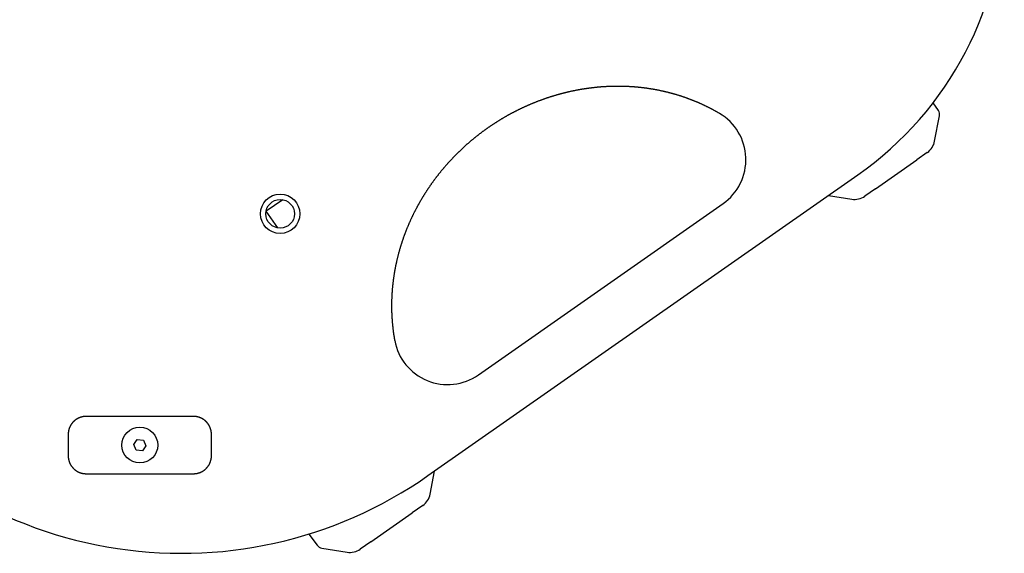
# Model space of a CAD drawing. Extents: x 637 to 3230, y 885 to 2745.
# Tile 37 of 151: x 1506 to 1781, y 2356 to 2505. Entities that reach past the tile are written whole.
import ezdxf

# ---------------------------------------------------------------- set-up
doc = ezdxf.new("R2010")
doc.units = 0
doc.layers.add('KF_GRAVIS_15_BOTTOM', color=7, linetype='CONTINUOUS')

# ---------------------------------------------------------------- blocks, each defined once
blk = doc.blocks.new('KF_GRAVIS_15_BOTTOM')
at = {"layer": 'KF_GRAVIS_15_BOTTOM'}
for p, q in [((200.59, -81.47), (199.14, -79.28)), ((199.55, -90), (200.89, -82.95)), ((197.5, -93.16), (194.56, -95.23)), ((183, -103.32), (194.56, -95.23)), ((58.05, -183.49), (178.06, -99.45)), ((183, -103.32), (180.05, -105.38)), ((17.48, -106.38), (12.84, -109.62)), ((169.9, -105.17), (176.38, -106.22)), ((16.09, -114.26), (12.84, -109.62)), ((72.12, -155.32), (140.45, -107.48)), ((-7.41, -166.94), (-37.41, -166.94)), ((-42.41, -171.94), (-42.41, -177.94)), ((-2.41, -177.94), (-2.41, -171.94)), ((-24.13, -174.75), (-23.11, -173.36)), ((-23.44, -176.34), (-24.13, -174.75)), ((-23.11, -173.36), (-21.39, -173.54)), ((-20.69, -175.13), (-21.71, -176.53)), ((-21.39, -173.54), (-20.69, -175.13)), ((-21.71, -176.53), (-23.44, -176.34)), ((-37.41, -182.94), (-7.41, -182.94)), ((58.65, -188.66), (59.88, -182.21)), ((56.61, -191.82), (53.66, -193.88)), ((42.11, -201.98), (53.66, -193.88)), ((24.79, -199.8), (27.11, -202.94)), ((42.11, -201.98), (39.16, -204.04)), ((28.4, -203.72), (35.49, -204.88))]:
    blk.add_line(p, q, dxfattribs=at)
for points in [[(139.45, -82.26, 0), (139.34, -82.2, 0), (139.23, -82.13, 0), (139.12, -82.07, 0), (139.01, -82.01, 0), (138.9, -81.94, 0), (138.79, -81.88, 0), (138.68, -81.82, 0), (138.57, -81.75, 0), (138.46, -81.69, 0), (138.34, -81.63, 0), (138.23, -81.57, 0), (138.12, -81.51, 0), (138.01, -81.44, 0), (137.9, -81.38, 0), (137.78, -81.32, 0), (137.67, -81.26, 0), (137.56, -81.2, 0), (137.45, -81.14, 0), (137.33, -81.08, 0), (137.22, -81.02, 0), (137.11, -80.96, 0), (136.99, -80.9, 0), (136.88, -80.85, 0), (136.76, -80.79, 0), (136.65, -80.73, 0), (136.54, -80.67, 0), (136.42, -80.61, 0), (136.31, -80.56, 0), (136.19, -80.5, 0), (136.08, -80.44, 0), (135.96, -80.39, 0), (135.85, -80.33, 0), (135.73, -80.27, 0), (135.62, -80.22, 0), (135.5, -80.16, 0), (135.39, -80.11, 0), (135.27, -80.05, 0), (135.15, -80, 0), (135.04, -79.94, 0), (134.92, -79.89, 0), (134.81, -79.83, 0), (134.69, -79.78, 0), (134.57, -79.73, 0), (134.46, -79.67, 0), (134.34, -79.62, 0), (134.22, -79.57, 0), (134.1, -79.52, 0), (133.99, -79.46, 0), (133.87, -79.41, 0), (133.75, -79.36, 0), (133.63, -79.31, 0), (133.51, -79.26, 0), (133.4, -79.21, 0), (133.28, -79.16, 0), (133.16, -79.11, 0), (133.04, -79.06, 0), (132.92, -79.01, 0), (132.8, -78.96, 0), (132.68, -78.91, 0), (132.56, -78.86, 0), (132.44, -78.81, 0), (132.33, -78.76, 0), (132.21, -78.71, 0), (132.09, -78.67, 0), (131.97, -78.62, 0), (131.85, -78.57, 0), (131.73, -78.53, 0), (131.61, -78.48, 0), (131.49, -78.43, 0), (131.37, -78.39, 0), (131.25, -78.34, 0), (131.12, -78.3, 0), (131, -78.25, 0), (130.88, -78.2, 0), (130.76, -78.16, 0), (130.64, -78.12, 0), (130.52, -78.07, 0), (130.4, -78.03, 0), (130.28, -77.98, 0), (130.16, -77.94, 0), (130.03, -77.9, 0), (129.91, -77.86, 0), (129.79, -77.81, 0), (129.67, -77.77, 0), (129.55, -77.73, 0), (129.43, -77.69, 0), (129.3, -77.65, 0), (129.18, -77.61, 0), (129.06, -77.56, 0), (128.94, -77.52, 0), (128.81, -77.48, 0), (128.69, -77.44, 0), (128.57, -77.4, 0), (128.44, -77.37, 0), (128.32, -77.33, 0), (128.2, -77.29, 0), (128.07, -77.25, 0), (127.95, -77.21, 0), (127.83, -77.17, 0), (127.7, -77.14, 0), (127.58, -77.1, 0), (127.46, -77.06, 0), (127.33, -77.03, 0), (127.21, -76.99, 0), (127.08, -76.95, 0), (126.96, -76.92, 0), (126.84, -76.88, 0), (126.71, -76.85, 0), (126.59, -76.81, 0), (126.46, -76.78, 0), (126.34, -76.74, 0), (126.22, -76.71, 0), (126.09, -76.67, 0), (125.97, -76.64, 0), (125.84, -76.61, 0), (125.72, -76.57, 0), (125.59, -76.54, 0), (125.47, -76.51, 0), (125.34, -76.48, 0), (125.22, -76.45, 0), (125.09, -76.41, 0), (124.97, -76.38, 0), (124.84, -76.35, 0), (124.72, -76.32, 0), (124.59, -76.29, 0), (124.46, -76.26, 0), (124.34, -76.23, 0), (124.21, -76.2, 0), (124.09, -76.17, 0), (123.96, -76.14, 0), (123.83, -76.12, 0), (123.71, -76.09, 0), (123.58, -76.06, 0), (123.46, -76.03, 0), (123.33, -76.01, 0), (123.21, -75.98, 0), (123.08, -75.95, 0), (122.95, -75.92, 0), (122.83, -75.9, 0), (122.7, -75.87, 0), (122.58, -75.85, 0), (122.45, -75.82, 0), (122.32, -75.8, 0), (122.2, -75.77, 0), (122.07, -75.75, 0), (121.94, -75.72, 0), (121.82, -75.7, 0), (121.69, -75.68, 0), (121.56, -75.65, 0), (121.44, -75.63, 0), (121.31, -75.61, 0), (121.18, -75.58, 0), (121.06, -75.56, 0), (120.93, -75.54, 0), (120.8, -75.52, 0), (120.68, -75.5, 0), (120.55, -75.48, 0), (120.42, -75.46, 0), (120.3, -75.44, 0), (120.17, -75.42, 0), (120.04, -75.4, 0), (119.91, -75.38, 0), (119.79, -75.36, 0), (119.66, -75.34, 0), (119.53, -75.32, 0), (119.41, -75.3, 0), (119.28, -75.28, 0), (119.15, -75.26, 0), (119.02, -75.25, 0), (118.9, -75.23, 0), (118.77, -75.21, 0), (118.64, -75.2, 0), (118.51, -75.18, 0), (118.39, -75.16, 0), (118.26, -75.15, 0), (118.13, -75.13, 0), (118, -75.12, 0), (117.87, -75.1, 0), (117.75, -75.09, 0), (117.62, -75.07, 0), (117.49, -75.06, 0), (117.36, -75.04, 0), (117.23, -75.03, 0), (117.1, -75.02, 0), (116.97, -75, 0), (116.85, -74.99, 0), (116.72, -74.98, 0), (116.59, -74.97, 0), (116.46, -74.95, 0), (116.33, -74.94, 0), (116.2, -74.93, 0), (116.07, -74.92, 0), (115.94, -74.91, 0), (115.82, -74.9, 0), (115.69, -74.89, 0), (115.56, -74.88, 0), (115.43, -74.87, 0), (115.3, -74.86, 0), (115.17, -74.85, 0), (115.04, -74.84, 0), (114.91, -74.83, 0), (114.78, -74.82, 0), (114.65, -74.82, 0), (114.53, -74.81, 0), (114.39, -74.8, 0), (114.27, -74.79, 0), (114.14, -74.79, 0), (114.01, -74.78, 0), (113.88, -74.77, 0), (113.75, -74.77, 0), (113.62, -74.76, 0), (113.49, -74.76, 0), (113.36, -74.75, 0), (113.23, -74.75, 0), (113.1, -74.74, 0), (112.97, -74.74, 0), (112.84, -74.73, 0), (112.71, -74.73, 0), (112.58, -74.73, 0), (112.45, -74.72, 0), (112.32, -74.72, 0), (112.19, -74.72, 0), (112.06, -74.71, 0), (111.93, -74.71, 0), (111.8, -74.71, 0), (111.67, -74.71, 0), (111.54, -74.71, 0), (111.41, -74.71, 0), (111.28, -74.71, 0), (111.15, -74.71, 0), (111.02, -74.71, 0), (110.89, -74.71, 0), (110.76, -74.71, 0), (110.63, -74.71, 0), (110.5, -74.71, 0), (110.37, -74.71, 0), (110.24, -74.71, 0), (110.11, -74.71, 0), (109.98, -74.72, 0), (109.85, -74.72, 0), (109.72, -74.72, 0), (109.59, -74.72, 0), (109.46, -74.73, 0), (109.33, -74.73, 0), (109.2, -74.73, 0), (109.07, -74.74, 0), (108.94, -74.74, 0), (108.81, -74.75, 0), (108.68, -74.75, 0), (108.55, -74.76, 0), (108.42, -74.76, 0), (108.29, -74.77, 0), (108.16, -74.78, 0), (108.03, -74.78, 0), (107.9, -74.79, 0), (107.77, -74.8, 0), (107.64, -74.8, 0), (107.51, -74.81, 0), (107.38, -74.82, 0), (107.25, -74.83, 0), (107.12, -74.84, 0), (106.99, -74.84, 0), (106.86, -74.85, 0), (106.73, -74.86, 0), (106.6, -74.87, 0), (106.47, -74.88, 0), (106.34, -74.89, 0), (106.21, -74.9, 0), (106.08, -74.91, 0), (105.95, -74.92, 0), (105.82, -74.94, 0), (105.69, -74.95, 0), (105.56, -74.96, 0), (105.43, -74.97, 0), (105.3, -74.98, 0), (105.17, -75, 0), (105.04, -75.01, 0), (104.91, -75.02, 0), (104.78, -75.03, 0), (104.65, -75.05, 0), (104.52, -75.06, 0), (104.39, -75.08, 0), (104.26, -75.09, 0), (104.13, -75.11, 0), (104, -75.12, 0), (103.87, -75.14, 0), (103.74, -75.15, 0), (103.61, -75.17, 0), (103.48, -75.18, 0), (103.36, -75.2, 0), (103.23, -75.22, 0), (103.1, -75.23, 0), (102.97, -75.25, 0), (102.84, -75.27, 0), (102.71, -75.29, 0), (102.58, -75.3, 0), (102.45, -75.32, 0), (102.32, -75.34, 0), (102.19, -75.36, 0), (102.07, -75.38, 0), (101.94, -75.4, 0), (101.81, -75.42, 0), (101.68, -75.44, 0), (101.55, -75.46, 0), (101.42, -75.48, 0), (101.29, -75.5, 0), (101.17, -75.52, 0), (101.04, -75.54, 0), (100.91, -75.56, 0), (100.78, -75.58, 0), (100.65, -75.61, 0), (100.52, -75.63, 0), (100.4, -75.65, 0), (100.27, -75.67, 0), (100.14, -75.7, 0), (100.01, -75.72, 0), (99.88, -75.74, 0), (99.76, -75.77, 0), (99.63, -75.79, 0), (99.5, -75.82, 0), (99.37, -75.84, 0), (99.25, -75.86, 0), (99.12, -75.89, 0), (98.99, -75.92, 0), (98.86, -75.94, 0), (98.74, -75.97, 0), (98.61, -75.99, 0), (98.48, -76.02, 0), (98.36, -76.05, 0), (98.23, -76.07, 0), (98.1, -76.1, 0), (97.98, -76.13, 0), (97.85, -76.16, 0), (97.72, -76.18, 0), (97.6, -76.21, 0), (97.47, -76.24, 0), (97.34, -76.27, 0), (97.22, -76.3, 0), (97.09, -76.33, 0), (96.96, -76.36, 0), (96.84, -76.39, 0), (96.71, -76.42, 0), (96.59, -76.45, 0), (96.46, -76.48, 0), (96.33, -76.51, 0), (96.21, -76.54, 0), (96.08, -76.57, 0), (95.96, -76.6, 0), (95.83, -76.64, 0), (95.7, -76.67, 0), (95.58, -76.7, 0), (95.45, -76.73, 0), (95.33, -76.77, 0), (95.2, -76.8, 0), (95.07, -76.83, 0), (94.95, -76.87, 0), (94.82, -76.9, 0), (94.7, -76.94, 0), (94.57, -76.97, 0), (94.45, -77.01, 0), (94.32, -77.04, 0), (94.2, -77.08, 0), (94.07, -77.11, 0), (93.95, -77.15, 0), (93.82, -77.18, 0), (93.7, -77.22, 0), (93.57, -77.26, 0), (93.45, -77.29, 0), (93.32, -77.33, 0), (93.2, -77.37, 0), (93.07, -77.41, 0), (92.95, -77.45, 0), (92.82, -77.48, 0), (92.7, -77.52, 0), (92.57, -77.56, 0), (92.45, -77.6, 0), (92.32, -77.64, 0), (92.2, -77.68, 0), (92.07, -77.72, 0), (91.95, -77.76, 0), (91.83, -77.8, 0), (91.7, -77.84, 0), (91.58, -77.88, 0), (91.45, -77.92, 0), (91.33, -77.96, 0), (91.21, -78.01, 0), (91.08, -78.05, 0), (90.96, -78.09, 0), (90.84, -78.13, 0), (90.71, -78.17, 0), (90.59, -78.22, 0), (90.46, -78.26, 0), (90.34, -78.3, 0), (90.22, -78.35, 0), (90.09, -78.39, 0), (89.97, -78.44, 0), (89.85, -78.48, 0), (89.73, -78.53, 0), (89.6, -78.57, 0), (89.48, -78.62, 0), (89.36, -78.66, 0), (89.23, -78.71, 0), (89.11, -78.75, 0), (88.99, -78.8, 0), (88.87, -78.85, 0), (88.74, -78.89, 0), (88.62, -78.94, 0), (88.5, -78.99, 0), (88.38, -79.04, 0), (88.26, -79.08, 0), (88.13, -79.13, 0), (88.01, -79.18, 0), (87.89, -79.23, 0), (87.77, -79.28, 0), (87.65, -79.33, 0), (87.53, -79.38, 0), (87.41, -79.42, 0), (87.28, -79.47, 0), (87.16, -79.52, 0), (87.04, -79.58, 0), (86.92, -79.63, 0), (86.8, -79.68, 0), (86.68, -79.73, 0), (86.56, -79.78, 0), (86.44, -79.83, 0), (86.32, -79.88, 0), (86.2, -79.93, 0), (86.08, -79.99, 0), (85.96, -80.04, 0), (85.84, -80.09, 0), (85.72, -80.14, 0), (85.6, -80.2, 0), (85.48, -80.25, 0), (85.36, -80.31, 0), (85.24, -80.36, 0), (85.12, -80.41, 0), (85, -80.47, 0), (84.88, -80.52, 0), (84.76, -80.58, 0), (84.64, -80.63, 0), (84.52, -80.69, 0), (84.4, -80.74, 0), (84.29, -80.8, 0), (84.17, -80.86, 0), (84.05, -80.91, 0), (83.93, -80.97, 0), (83.81, -81.03, 0), (83.69, -81.08, 0), (83.58, -81.14, 0), (83.46, -81.2, 0), (83.34, -81.26, 0), (83.22, -81.31, 0), (83.11, -81.37, 0), (82.99, -81.43, 0), (82.87, -81.49, 0), (82.75, -81.55, 0), (82.64, -81.61, 0), (82.52, -81.67, 0), (82.4, -81.73, 0), (82.29, -81.79, 0), (82.17, -81.85, 0), (82.05, -81.91, 0), (81.94, -81.97, 0), (81.82, -82.03, 0), (81.71, -82.09, 0), (81.59, -82.15, 0), (81.47, -82.21, 0), (81.36, -82.27, 0), (81.24, -82.34, 0), (81.13, -82.4, 0), (81.01, -82.46, 0), (80.9, -82.52, 0), (80.78, -82.59, 0), (80.67, -82.65, 0), (80.55, -82.71, 0), (80.44, -82.78, 0), (80.33, -82.84, 0), (80.21, -82.9, 0), (80.1, -82.97, 0), (79.98, -83.03, 0), (79.87, -83.1, 0), (79.76, -83.16, 0), (79.64, -83.23, 0), (79.53, -83.29, 0), (79.42, -83.36, 0), (79.3, -83.42, 0), (79.19, -83.49, 0), (79.08, -83.56, 0), (78.96, -83.62, 0), (78.85, -83.69, 0), (78.74, -83.76, 0), (78.63, -83.82, 0), (78.52, -83.89, 0), (78.4, -83.96, 0), (78.29, -84.03, 0), (78.18, -84.09, 0), (78.07, -84.16, 0), (77.96, -84.23, 0), (77.85, -84.3, 0), (77.73, -84.37, 0), (77.62, -84.44, 0), (77.51, -84.51, 0), (77.4, -84.58, 0), (77.29, -84.65, 0), (77.18, -84.72, 0), (77.07, -84.79, 0), (76.96, -84.86, 0), (76.85, -84.93, 0), (76.74, -85, 0), (76.63, -85.07, 0), (76.52, -85.14, 0), (76.41, -85.21, 0), (76.31, -85.28, 0), (76.2, -85.35, 0), (76.09, -85.43, 0), (75.98, -85.5, 0), (75.87, -85.57, 0), (75.76, -85.64, 0), (75.65, -85.72, 0), (75.55, -85.79, 0), (75.44, -85.86, 0), (75.33, -85.94, 0), (75.22, -86.01, 0), (75.12, -86.08, 0), (75.01, -86.16, 0), (74.9, -86.23, 0), (74.8, -86.31, 0), (74.69, -86.38, 0), (74.58, -86.46, 0), (74.48, -86.53, 0), (74.37, -86.61, 0), (74.26, -86.68, 0), (74.16, -86.76, 0), (74.05, -86.83, 0), (73.95, -86.91, 0), (73.84, -86.99, 0), (73.74, -87.06, 0), (73.63, -87.14, 0), (73.53, -87.22, 0), (73.42, -87.29, 0), (73.32, -87.37, 0), (73.21, -87.45, 0), (73.11, -87.53, 0), (73, -87.61, 0), (72.9, -87.68, 0), (72.79, -87.76, 0), (72.69, -87.84, 0), (72.59, -87.92, 0), (72.48, -88, 0), (72.38, -88.08, 0), (72.28, -88.16, 0), (72.17, -88.24, 0), (72.07, -88.32, 0), (71.97, -88.4, 0), (71.86, -88.48, 0), (71.76, -88.56, 0), (71.66, -88.64, 0), (71.56, -88.72, 0), (71.45, -88.8, 0), (71.35, -88.89, 0), (71.25, -88.97, 0), (71.15, -89.05, 0), (71.05, -89.13, 0), (70.94, -89.22, 0), (70.84, -89.3, 0), (70.74, -89.38, 0), (70.64, -89.46, 0), (70.54, -89.55, 0), (70.44, -89.63, 0), (70.34, -89.72, 0), (70.24, -89.8, 0), (70.14, -89.88, 0), (70.04, -89.97, 0), (69.94, -90.05, 0), (69.84, -90.14, 0), (69.74, -90.22, 0), (69.64, -90.31, 0), (69.54, -90.39, 0), (69.44, -90.48, 0), (69.34, -90.56, 0), (69.24, -90.65, 0), (69.14, -90.74, 0), (69.04, -90.82, 0), (68.95, -90.91, 0), (68.85, -91, 0), (68.75, -91.08, 0), (68.65, -91.17, 0), (68.55, -91.26, 0), (68.46, -91.35, 0), (68.36, -91.43, 0), (68.26, -91.52, 0), (68.17, -91.61, 0), (68.07, -91.7, 0), (67.97, -91.79, 0), (67.88, -91.88, 0), (67.78, -91.97, 0), (67.68, -92.06, 0), (67.59, -92.15, 0), (67.49, -92.23, 0), (67.4, -92.32, 0), (67.3, -92.41, 0), (67.21, -92.51, 0), (67.11, -92.6, 0), (67.02, -92.69, 0), (66.92, -92.78, 0), (66.83, -92.87, 0), (66.73, -92.96, 0), (66.64, -93.05, 0), (66.54, -93.14, 0), (66.45, -93.23, 0), (66.36, -93.33, 0), (66.26, -93.42, 0), (66.17, -93.51, 0), (66.08, -93.6, 0), (65.98, -93.7, 0), (65.89, -93.79, 0), (65.8, -93.88, 0), (65.71, -93.98, 0), (65.62, -94.07, 0), (65.52, -94.16, 0), (65.43, -94.26, 0), (65.34, -94.35, 0), (65.25, -94.44, 0), (65.16, -94.54, 0), (65.07, -94.63, 0), (64.98, -94.73, 0), (64.89, -94.82, 0), (64.8, -94.92, 0), (64.71, -95.01, 0), (64.62, -95.11, 0), (64.53, -95.21, 0), (64.44, -95.3, 0), (64.35, -95.4, 0), (64.26, -95.49, 0), (64.17, -95.59, 0), (64.08, -95.69, 0), (63.99, -95.78, 0), (63.9, -95.88, 0), (63.82, -95.98, 0), (63.73, -96.07, 0), (63.64, -96.17, 0), (63.55, -96.27, 0), (63.47, -96.37, 0), (63.38, -96.47, 0), (63.29, -96.56, 0), (63.2, -96.66, 0), (63.12, -96.76, 0), (63.03, -96.86, 0), (62.95, -96.96, 0), (62.86, -97.06, 0), (62.77, -97.16, 0), (62.69, -97.26, 0), (62.6, -97.36, 0), (62.52, -97.45, 0), (62.43, -97.55, 0), (62.35, -97.65, 0), (62.26, -97.75, 0), (62.18, -97.85, 0), (62.1, -97.96, 0), (62.01, -98.06, 0), (61.93, -98.16, 0), (61.85, -98.26, 0), (61.76, -98.36, 0), (61.68, -98.46, 0), (61.6, -98.56, 0), (61.52, -98.66, 0), (61.43, -98.76, 0), (61.35, -98.87, 0), (61.27, -98.97, 0), (61.19, -99.07, 0), (61.11, -99.17, 0), (61.02, -99.28, 0), (60.94, -99.38, 0), (60.86, -99.48, 0), (60.78, -99.58, 0), (60.7, -99.69, 0), (60.62, -99.79, 0), (60.54, -99.89, 0), (60.46, -100, 0), (60.38, -100.1, 0), (60.3, -100.2, 0), (60.23, -100.31, 0), (60.15, -100.41, 0), (60.07, -100.52, 0), (59.99, -100.62, 0), (59.91, -100.73, 0), (59.83, -100.83, 0), (59.76, -100.94, 0), (59.68, -101.04, 0), (59.6, -101.14, 0), (59.53, -101.25, 0), (59.45, -101.36, 0), (59.37, -101.46, 0), (59.3, -101.57, 0), (59.22, -101.67, 0), (59.14, -101.78, 0), (59.07, -101.89, 0), (58.99, -101.99, 0), (58.92, -102.1, 0), (58.84, -102.2, 0), (58.77, -102.31, 0), (58.7, -102.42, 0), (58.62, -102.52, 0), (58.55, -102.63, 0), (58.47, -102.74, 0), (58.4, -102.84, 0), (58.33, -102.95, 0), (58.25, -103.06, 0), (58.18, -103.17, 0), (58.11, -103.28, 0), (58.04, -103.38, 0), (57.96, -103.49, 0), (57.89, -103.6, 0), (57.82, -103.71, 0), (57.75, -103.82, 0), (57.68, -103.92, 0), (57.61, -104.03, 0), (57.54, -104.14, 0), (57.47, -104.25, 0), (57.4, -104.36, 0), (57.33, -104.47, 0), (57.26, -104.58, 0), (57.19, -104.69, 0), (57.12, -104.8, 0), (57.05, -104.91, 0), (56.98, -105.02, 0), (56.91, -105.13, 0), (56.84, -105.24, 0), (56.78, -105.35, 0), (56.71, -105.46, 0), (56.64, -105.57, 0), (56.57, -105.68, 0), (56.51, -105.79, 0), (56.44, -105.9, 0), (56.37, -106.02, 0), (56.31, -106.13, 0), (56.24, -106.24, 0), (56.17, -106.35, 0), (56.11, -106.46, 0), (56.04, -106.57, 0), (55.98, -106.69, 0), (55.91, -106.8, 0), (55.85, -106.91, 0), (55.78, -107.02, 0), (55.72, -107.14, 0), (55.65, -107.25, 0), (55.59, -107.36, 0), (55.52, -107.48, 0), (55.46, -107.59, 0), (55.4, -107.7, 0), (55.33, -107.82, 0), (55.27, -107.93, 0), (55.21, -108.05, 0), (55.15, -108.16, 0), (55.08, -108.27, 0), (55.02, -108.39, 0), (54.96, -108.5, 0), (54.9, -108.62, 0), (54.84, -108.73, 0), (54.78, -108.85, 0), (54.72, -108.96, 0), (54.66, -109.08, 0), (54.6, -109.19, 0), (54.54, -109.31, 0), (54.48, -109.42, 0), (54.42, -109.54, 0), (54.36, -109.66, 0), (54.3, -109.77, 0), (54.24, -109.89, 0), (54.18, -110, 0), (54.12, -110.12, 0), (54.06, -110.24, 0), (54.01, -110.36, 0), (53.95, -110.47, 0), (53.89, -110.59, 0), (53.83, -110.7, 0), (53.78, -110.82, 0), (53.72, -110.94, 0), (53.66, -111.06, 0), (53.61, -111.17, 0), (53.55, -111.29, 0), (53.5, -111.41, 0), (53.44, -111.53, 0), (53.39, -111.65, 0), (53.33, -111.77, 0), (53.28, -111.88, 0), (53.22, -112, 0), (53.17, -112.12, 0), (53.11, -112.24, 0), (53.06, -112.36, 0), (53.01, -112.48, 0), (52.95, -112.59, 0), (52.9, -112.71, 0), (52.85, -112.83, 0), (52.8, -112.95, 0), (52.74, -113.07, 0), (52.69, -113.19, 0), (52.64, -113.31, 0), (52.59, -113.43, 0), (52.54, -113.55, 0), (52.49, -113.67, 0), (52.44, -113.79, 0), (52.39, -113.91, 0), (52.34, -114.03, 0), (52.29, -114.15, 0), (52.24, -114.27, 0), (52.19, -114.39, 0), (52.14, -114.51, 0), (52.09, -114.63, 0), (52.04, -114.75, 0), (51.99, -114.88, 0), (51.95, -115, 0), (51.9, -115.12, 0), (51.85, -115.24, 0), (51.8, -115.36, 0), (51.76, -115.48, 0), (51.71, -115.6, 0), (51.66, -115.72, 0), (51.62, -115.85, 0), (51.57, -115.97, 0), (51.53, -116.09, 0), (51.48, -116.21, 0), (51.44, -116.33, 0), (51.39, -116.45, 0), (51.35, -116.58, 0), (51.3, -116.7, 0), (51.26, -116.82, 0), (51.22, -116.94, 0), (51.17, -117.07, 0), (51.13, -117.19, 0), (51.09, -117.31, 0), (51.05, -117.44, 0), (51, -117.56, 0), (50.96, -117.68, 0), (50.92, -117.8, 0), (50.88, -117.93, 0), (50.84, -118.05, 0), (50.8, -118.17, 0), (50.76, -118.3, 0), (50.72, -118.42, 0), (50.68, -118.54, 0), (50.64, -118.67, 0), (50.6, -118.79, 0), (50.56, -118.91, 0), (50.52, -119.04, 0), (50.48, -119.16, 0), (50.44, -119.28, 0), (50.4, -119.41, 0), (50.37, -119.53, 0), (50.33, -119.66, 0), (50.29, -119.78, 0), (50.25, -119.9, 0), (50.22, -120.03, 0), (50.18, -120.15, 0), (50.14, -120.28, 0), (50.11, -120.4, 0), (50.07, -120.53, 0), (50.04, -120.65, 0), (50, -120.78, 0), (49.97, -120.9, 0), (49.93, -121.02, 0), (49.9, -121.15, 0), (49.87, -121.27, 0), (49.83, -121.4, 0), (49.8, -121.52, 0), (49.77, -121.65, 0), (49.73, -121.77, 0), (49.7, -121.9, 0), (49.67, -122.02, 0), (49.64, -122.15, 0), (49.6, -122.27, 0), (49.57, -122.4, 0), (49.54, -122.52, 0), (49.51, -122.65, 0), (49.48, -122.77, 0), (49.45, -122.9, 0), (49.42, -123.02, 0), (49.39, -123.15, 0), (49.36, -123.28, 0), (49.33, -123.4, 0), (49.3, -123.53, 0), (49.28, -123.65, 0), (49.25, -123.78, 0), (49.22, -123.9, 0), (49.19, -124.03, 0), (49.16, -124.15, 0), (49.14, -124.28, 0), (49.11, -124.41, 0), (49.08, -124.53, 0), (49.06, -124.66, 0), (49.03, -124.78, 0), (49.01, -124.91, 0), (48.98, -125.03, 0), (48.96, -125.16, 0), (48.93, -125.29, 0), (48.91, -125.41, 0), (48.88, -125.54, 0), (48.86, -125.67, 0), (48.83, -125.79, 0), (48.81, -125.92, 0), (48.79, -126.05, 0), (48.77, -126.17, 0), (48.74, -126.3, 0), (48.72, -126.43, 0), (48.7, -126.55, 0), (48.68, -126.68, 0), (48.66, -126.81, 0), (48.63, -126.94, 0), (48.61, -127.06, 0), (48.59, -127.19, 0), (48.57, -127.32, 0), (48.55, -127.44, 0), (48.53, -127.57, 0), (48.51, -127.7, 0), (48.49, -127.83, 0), (48.48, -127.95, 0), (48.46, -128.08, 0), (48.44, -128.21, 0), (48.42, -128.34, 0), (48.4, -128.47, 0), (48.39, -128.59, 0), (48.37, -128.72, 0), (48.35, -128.85, 0), (48.33, -128.98, 0), (48.32, -129.1, 0), (48.3, -129.23, 0), (48.29, -129.36, 0), (48.27, -129.49, 0), (48.26, -129.62, 0), (48.24, -129.75, 0), (48.23, -129.87, 0), (48.21, -130, 0), (48.2, -130.13, 0), (48.19, -130.26, 0), (48.17, -130.39, 0), (48.16, -130.52, 0), (48.15, -130.65, 0), (48.13, -130.77, 0), (48.12, -130.9, 0), (48.11, -131.03, 0), (48.1, -131.16, 0), (48.09, -131.29, 0), (48.08, -131.42, 0), (48.07, -131.55, 0), (48.06, -131.67, 0), (48.05, -131.8, 0), (48.04, -131.93, 0), (48.03, -132.06, 0), (48.02, -132.19, 0), (48.01, -132.32, 0), (48, -132.45, 0), (47.99, -132.58, 0), (47.98, -132.71, 0), (47.98, -132.83, 0), (47.97, -132.96, 0), (47.96, -133.09, 0), (47.96, -133.22, 0), (47.95, -133.35, 0), (47.94, -133.48, 0), (47.94, -133.61, 0), (47.93, -133.74, 0), (47.93, -133.87, 0), (47.92, -134, 0), (47.92, -134.12, 0), (47.91, -134.25, 0), (47.91, -134.38, 0), (47.9, -134.51, 0), (47.9, -134.64, 0), (47.9, -134.77, 0), (47.9, -134.9, 0), (47.89, -135.03, 0), (47.89, -135.16, 0), (47.89, -135.29, 0), (47.89, -135.42, 0), (47.89, -135.54, 0), (47.88, -135.67, 0), (47.88, -135.8, 0), (47.88, -135.93, 0), (47.88, -136.06, 0), (47.88, -136.19, 0), (47.88, -136.32, 0), (47.89, -136.45, 0), (47.89, -136.58, 0), (47.89, -136.71, 0), (47.89, -136.84, 0), (47.89, -136.96, 0), (47.89, -137.09, 0), (47.9, -137.22, 0), (47.9, -137.35, 0), (47.9, -137.48, 0), (47.91, -137.61, 0), (47.91, -137.74, 0), (47.91, -137.87, 0), (47.92, -138, 0), (47.92, -138.12, 0), (47.93, -138.25, 0), (47.93, -138.38, 0), (47.94, -138.51, 0), (47.95, -138.64, 0), (47.95, -138.77, 0), (47.96, -138.9, 0), (47.97, -139.02, 0), (47.97, -139.15, 0), (47.98, -139.28, 0), (47.99, -139.41, 0), (48, -139.54, 0), (48.01, -139.67, 0), (48.01, -139.79, 0), (48.02, -139.92, 0), (48.03, -140.05, 0), (48.04, -140.18, 0), (48.05, -140.31, 0), (48.06, -140.44, 0), (48.07, -140.56, 0), (48.08, -140.69, 0), (48.1, -140.82, 0), (48.11, -140.95, 0), (48.12, -141.07, 0), (48.13, -141.2, 0), (48.14, -141.33, 0), (48.16, -141.46, 0), (48.17, -141.59, 0), (48.18, -141.71, 0), (48.2, -141.84, 0), (48.21, -141.97, 0), (48.22, -142.09, 0), (48.24, -142.22, 0), (48.25, -142.35, 0), (48.27, -142.48, 0), (48.28, -142.6, 0), (48.3, -142.73, 0), (48.32, -142.86, 0), (48.33, -142.99, 0), (48.35, -143.11, 0), (48.37, -143.24, 0), (48.38, -143.37, 0), (48.4, -143.49, 0), (48.42, -143.62, 0), (48.44, -143.75, 0), (48.46, -143.87, 0), (48.47, -144, 0), (48.49, -144.12, 0), (48.51, -144.25, 0), (48.53, -144.38, 0), (48.55, -144.5, 0), (48.57, -144.63, 0), (48.59, -144.75, 0), (48.61, -144.88, 0), (48.64, -145.01, 0), (48.66, -145.13, 0), (48.68, -145.26, 0), (48.7, -145.38, 0), (48.72, -145.51, 0), (48.75, -145.63, 0), (48.77, -145.76, 0)], [(-37.41, -166.94, 0), (-37.48, -166.94, 0), (-37.54, -166.94, 0), (-37.6, -166.94, 0), (-37.66, -166.95, 0), (-37.72, -166.95, 0), (-37.78, -166.96, 0), (-37.84, -166.96, 0), (-37.9, -166.97, 0), (-37.97, -166.97, 0), (-38.03, -166.98, 0), (-38.09, -166.99, 0), (-38.15, -167, 0), (-38.21, -167, 0), (-38.27, -167.01, 0), (-38.33, -167.03, 0), (-38.39, -167.04, 0), (-38.45, -167.05, 0), (-38.51, -167.06, 0), (-38.57, -167.08, 0), (-38.63, -167.09, 0), (-38.69, -167.11, 0), (-38.75, -167.12, 0), (-38.81, -167.14, 0), (-38.87, -167.16, 0), (-38.92, -167.18, 0), (-38.98, -167.19, 0), (-39.04, -167.21, 0), (-39.1, -167.23, 0), (-39.16, -167.25, 0), (-39.21, -167.28, 0), (-39.27, -167.3, 0), (-39.33, -167.32, 0), (-39.38, -167.35, 0), (-39.44, -167.37, 0), (-39.5, -167.4, 0), (-39.55, -167.42, 0), (-39.61, -167.45, 0), (-39.66, -167.47, 0), (-39.72, -167.5, 0), (-39.77, -167.53, 0), (-39.82, -167.56, 0), (-39.88, -167.59, 0), (-39.93, -167.62, 0), (-39.98, -167.65, 0), (-40.04, -167.68, 0), (-40.09, -167.72, 0), (-40.14, -167.75, 0), (-40.19, -167.78, 0), (-40.24, -167.82, 0), (-40.29, -167.85, 0), (-40.34, -167.89, 0), (-40.39, -167.93, 0), (-40.44, -167.96, 0), (-40.49, -168, 0), (-40.54, -168.04, 0), (-40.59, -168.08, 0), (-40.63, -168.12, 0), (-40.68, -168.16, 0), (-40.73, -168.19, 0), (-40.77, -168.24, 0), (-40.82, -168.28, 0), (-40.86, -168.32, 0), (-40.91, -168.36, 0), (-40.95, -168.41, 0), (-40.99, -168.45, 0), (-41.03, -168.49, 0), (-41.08, -168.54, 0), (-41.12, -168.58, 0), (-41.16, -168.63, 0), (-41.2, -168.68, 0), (-41.24, -168.72, 0), (-41.28, -168.77, 0), (-41.32, -168.82, 0), (-41.35, -168.87, 0), (-41.39, -168.91, 0), (-41.43, -168.96, 0), (-41.47, -169.01, 0), (-41.5, -169.06, 0), (-41.54, -169.11, 0), (-41.57, -169.16, 0), (-41.6, -169.21, 0), (-41.64, -169.27, 0), (-41.67, -169.32, 0), (-41.7, -169.37, 0), (-41.73, -169.42, 0), (-41.76, -169.48, 0), (-41.79, -169.53, 0), (-41.82, -169.58, 0), (-41.85, -169.64, 0), (-41.88, -169.69, 0), (-41.91, -169.75, 0), (-41.93, -169.8, 0), (-41.96, -169.86, 0), (-41.98, -169.91, 0), (-42.01, -169.97, 0), (-42.03, -170.03, 0), (-42.06, -170.08, 0), (-42.08, -170.14, 0), (-42.1, -170.2, 0), (-42.12, -170.26, 0), (-42.14, -170.31, 0), (-42.16, -170.37, 0), (-42.18, -170.43, 0), (-42.2, -170.49, 0), (-42.21, -170.55, 0), (-42.23, -170.61, 0), (-42.25, -170.67, 0), (-42.26, -170.72, 0), (-42.28, -170.78, 0), (-42.29, -170.84, 0), (-42.3, -170.9, 0), (-42.32, -170.97, 0), (-42.33, -171.03, 0), (-42.34, -171.09, 0), (-42.35, -171.15, 0), (-42.36, -171.21, 0), (-42.37, -171.27, 0), (-42.37, -171.33, 0), (-42.38, -171.39, 0), (-42.39, -171.45, 0), (-42.39, -171.51, 0), (-42.4, -171.57, 0), (-42.4, -171.63, 0), (-42.41, -171.69, 0), (-42.41, -171.76, 0), (-42.41, -171.82, 0), (-42.41, -171.88, 0), (-42.41, -171.94, 0)], [(-2.41, -171.94, 0), (-2.41, -171.88, 0), (-2.41, -171.82, 0), (-2.42, -171.76, 0), (-2.42, -171.69, 0), (-2.42, -171.63, 0), (-2.43, -171.57, 0), (-2.43, -171.51, 0), (-2.44, -171.45, 0), (-2.44, -171.39, 0), (-2.45, -171.33, 0), (-2.46, -171.27, 0), (-2.47, -171.21, 0), (-2.48, -171.15, 0), (-2.49, -171.09, 0), (-2.5, -171.03, 0), (-2.51, -170.97, 0), (-2.52, -170.9, 0), (-2.53, -170.84, 0), (-2.55, -170.78, 0), (-2.56, -170.72, 0), (-2.58, -170.67, 0), (-2.59, -170.61, 0), (-2.61, -170.55, 0), (-2.63, -170.49, 0), (-2.65, -170.43, 0), (-2.66, -170.37, 0), (-2.68, -170.31, 0), (-2.7, -170.26, 0), (-2.73, -170.2, 0), (-2.75, -170.14, 0), (-2.77, -170.08, 0), (-2.79, -170.03, 0), (-2.82, -169.97, 0), (-2.84, -169.91, 0), (-2.87, -169.86, 0), (-2.89, -169.8, 0), (-2.92, -169.75, 0), (-2.95, -169.69, 0), (-2.97, -169.64, 0), (-3, -169.58, 0), (-3.03, -169.53, 0), (-3.06, -169.48, 0), (-3.09, -169.42, 0), (-3.12, -169.37, 0), (-3.16, -169.32, 0), (-3.19, -169.27, 0), (-3.22, -169.21, 0), (-3.25, -169.16, 0), (-3.29, -169.11, 0), (-3.32, -169.06, 0), (-3.36, -169.01, 0), (-3.4, -168.96, 0), (-3.43, -168.91, 0), (-3.47, -168.87, 0), (-3.51, -168.82, 0), (-3.55, -168.77, 0), (-3.59, -168.72, 0), (-3.63, -168.68, 0), (-3.67, -168.63, 0), (-3.71, -168.58, 0), (-3.75, -168.54, 0), (-3.79, -168.49, 0), (-3.83, -168.45, 0), (-3.88, -168.41, 0), (-3.92, -168.36, 0), (-3.96, -168.32, 0), (-4.01, -168.28, 0), (-4.05, -168.24, 0), (-4.1, -168.19, 0), (-4.15, -168.16, 0), (-4.19, -168.12, 0), (-4.24, -168.08, 0), (-4.29, -168.04, 0), (-4.34, -168, 0), (-4.38, -167.96, 0), (-4.43, -167.93, 0), (-4.48, -167.89, 0), (-4.53, -167.85, 0), (-4.58, -167.82, 0), (-4.63, -167.78, 0), (-4.68, -167.75, 0), (-4.74, -167.72, 0), (-4.79, -167.68, 0), (-4.84, -167.65, 0), (-4.89, -167.62, 0), (-4.95, -167.59, 0), (-5, -167.56, 0), (-5.05, -167.53, 0), (-5.11, -167.5, 0), (-5.16, -167.47, 0), (-5.22, -167.45, 0), (-5.27, -167.42, 0), (-5.33, -167.4, 0), (-5.38, -167.37, 0), (-5.44, -167.35, 0), (-5.5, -167.32, 0), (-5.55, -167.3, 0), (-5.61, -167.28, 0), (-5.67, -167.25, 0), (-5.73, -167.23, 0), (-5.78, -167.21, 0), (-5.84, -167.19, 0), (-5.9, -167.18, 0), (-5.96, -167.16, 0), (-6.02, -167.14, 0), (-6.08, -167.12, 0), (-6.14, -167.11, 0), (-6.2, -167.09, 0), (-6.26, -167.08, 0), (-6.32, -167.06, 0), (-6.38, -167.05, 0), (-6.44, -167.04, 0), (-6.5, -167.03, 0), (-6.56, -167.01, 0), (-6.62, -167, 0), (-6.68, -167, 0), (-6.74, -166.99, 0), (-6.8, -166.98, 0), (-6.86, -166.97, 0), (-6.92, -166.97, 0), (-6.98, -166.96, 0), (-7.04, -166.96, 0), (-7.1, -166.95, 0), (-7.17, -166.95, 0), (-7.23, -166.94, 0), (-7.29, -166.94, 0), (-7.35, -166.94, 0), (-7.41, -166.94, 0)], [(-42.41, -177.94, 0), (-42.41, -178, 0), (-42.41, -178.07, 0), (-42.41, -178.13, 0), (-42.41, -178.19, 0), (-42.4, -178.25, 0), (-42.4, -178.31, 0), (-42.39, -178.37, 0), (-42.39, -178.43, 0), (-42.38, -178.49, 0), (-42.37, -178.56, 0), (-42.37, -178.62, 0), (-42.36, -178.68, 0), (-42.35, -178.74, 0), (-42.34, -178.8, 0), (-42.33, -178.86, 0), (-42.32, -178.92, 0), (-42.3, -178.98, 0), (-42.29, -179.04, 0), (-42.28, -179.1, 0), (-42.26, -179.16, 0), (-42.25, -179.22, 0), (-42.23, -179.28, 0), (-42.21, -179.34, 0), (-42.2, -179.39, 0), (-42.18, -179.45, 0), (-42.16, -179.51, 0), (-42.14, -179.57, 0), (-42.12, -179.63, 0), (-42.1, -179.69, 0), (-42.08, -179.74, 0), (-42.06, -179.8, 0), (-42.03, -179.86, 0), (-42.01, -179.91, 0), (-41.98, -179.97, 0), (-41.96, -180.03, 0), (-41.93, -180.08, 0), (-41.91, -180.14, 0), (-41.88, -180.19, 0), (-41.85, -180.25, 0), (-41.82, -180.3, 0), (-41.79, -180.35, 0), (-41.76, -180.41, 0), (-41.73, -180.46, 0), (-41.7, -180.51, 0), (-41.67, -180.57, 0), (-41.64, -180.62, 0), (-41.6, -180.67, 0), (-41.57, -180.72, 0), (-41.54, -180.77, 0), (-41.5, -180.82, 0), (-41.47, -180.87, 0), (-41.43, -180.92, 0), (-41.39, -180.97, 0), (-41.35, -181.02, 0), (-41.32, -181.07, 0), (-41.28, -181.11, 0), (-41.24, -181.16, 0), (-41.2, -181.21, 0), (-41.16, -181.25, 0), (-41.12, -181.3, 0), (-41.08, -181.34, 0), (-41.03, -181.39, 0), (-40.99, -181.43, 0), (-40.95, -181.48, 0), (-40.91, -181.52, 0), (-40.86, -181.56, 0), (-40.82, -181.61, 0), (-40.77, -181.65, 0), (-40.73, -181.69, 0), (-40.68, -181.73, 0), (-40.63, -181.77, 0), (-40.59, -181.81, 0), (-40.54, -181.85, 0), (-40.49, -181.88, 0), (-40.44, -181.92, 0), (-40.39, -181.96, 0), (-40.34, -181.99, 0), (-40.29, -182.03, 0), (-40.24, -182.06, 0), (-40.19, -182.1, 0), (-40.14, -182.13, 0), (-40.09, -182.17, 0), (-40.04, -182.2, 0), (-39.98, -182.23, 0), (-39.93, -182.26, 0), (-39.88, -182.29, 0), (-39.82, -182.32, 0), (-39.77, -182.35, 0), (-39.72, -182.38, 0), (-39.66, -182.41, 0), (-39.61, -182.44, 0), (-39.55, -182.46, 0), (-39.5, -182.49, 0), (-39.44, -182.51, 0), (-39.38, -182.54, 0), (-39.33, -182.56, 0), (-39.27, -182.58, 0), (-39.21, -182.61, 0), (-39.16, -182.63, 0), (-39.1, -182.65, 0), (-39.04, -182.67, 0), (-38.98, -182.69, 0), (-38.92, -182.71, 0), (-38.87, -182.73, 0), (-38.81, -182.74, 0), (-38.75, -182.76, 0), (-38.69, -182.78, 0), (-38.63, -182.79, 0), (-38.57, -182.81, 0), (-38.51, -182.82, 0), (-38.45, -182.83, 0), (-38.39, -182.85, 0), (-38.33, -182.86, 0), (-38.27, -182.87, 0), (-38.21, -182.88, 0), (-38.15, -182.89, 0), (-38.09, -182.9, 0), (-38.03, -182.9, 0), (-37.97, -182.91, 0), (-37.9, -182.92, 0), (-37.84, -182.92, 0), (-37.78, -182.93, 0), (-37.72, -182.93, 0), (-37.66, -182.94, 0), (-37.6, -182.94, 0), (-37.54, -182.94, 0), (-37.48, -182.94, 0), (-37.41, -182.94, 0)], [(-7.41, -182.94, 0), (-7.35, -182.94, 0), (-7.29, -182.94, 0), (-7.23, -182.94, 0), (-7.17, -182.94, 0), (-7.1, -182.93, 0), (-7.04, -182.93, 0), (-6.98, -182.92, 0), (-6.92, -182.92, 0), (-6.86, -182.91, 0), (-6.8, -182.9, 0), (-6.74, -182.9, 0), (-6.68, -182.89, 0), (-6.62, -182.88, 0), (-6.56, -182.87, 0), (-6.5, -182.86, 0), (-6.44, -182.85, 0), (-6.38, -182.83, 0), (-6.32, -182.82, 0), (-6.26, -182.81, 0), (-6.2, -182.79, 0), (-6.14, -182.78, 0), (-6.08, -182.76, 0), (-6.02, -182.74, 0), (-5.96, -182.73, 0), (-5.9, -182.71, 0), (-5.84, -182.69, 0), (-5.78, -182.67, 0), (-5.73, -182.65, 0), (-5.67, -182.63, 0), (-5.61, -182.61, 0), (-5.55, -182.58, 0), (-5.5, -182.56, 0), (-5.44, -182.54, 0), (-5.38, -182.51, 0), (-5.33, -182.49, 0), (-5.27, -182.46, 0), (-5.22, -182.44, 0), (-5.16, -182.41, 0), (-5.11, -182.38, 0), (-5.05, -182.35, 0), (-5, -182.32, 0), (-4.95, -182.29, 0), (-4.89, -182.26, 0), (-4.84, -182.23, 0), (-4.79, -182.2, 0), (-4.74, -182.17, 0), (-4.68, -182.13, 0), (-4.63, -182.1, 0), (-4.58, -182.06, 0), (-4.53, -182.03, 0), (-4.48, -181.99, 0), (-4.43, -181.96, 0), (-4.38, -181.92, 0), (-4.34, -181.88, 0), (-4.29, -181.85, 0), (-4.24, -181.81, 0), (-4.19, -181.77, 0), (-4.15, -181.73, 0), (-4.1, -181.69, 0), (-4.05, -181.65, 0), (-4.01, -181.61, 0), (-3.96, -181.56, 0), (-3.92, -181.52, 0), (-3.88, -181.48, 0), (-3.83, -181.43, 0), (-3.79, -181.39, 0), (-3.75, -181.34, 0), (-3.71, -181.3, 0), (-3.67, -181.25, 0), (-3.63, -181.21, 0), (-3.59, -181.16, 0), (-3.55, -181.11, 0), (-3.51, -181.07, 0), (-3.47, -181.02, 0), (-3.43, -180.97, 0), (-3.4, -180.92, 0), (-3.36, -180.87, 0), (-3.32, -180.82, 0), (-3.29, -180.77, 0), (-3.25, -180.72, 0), (-3.22, -180.67, 0), (-3.19, -180.62, 0), (-3.16, -180.57, 0), (-3.12, -180.51, 0), (-3.09, -180.46, 0), (-3.06, -180.41, 0), (-3.03, -180.35, 0), (-3, -180.3, 0), (-2.97, -180.25, 0), (-2.95, -180.19, 0), (-2.92, -180.14, 0), (-2.89, -180.08, 0), (-2.87, -180.03, 0), (-2.84, -179.97, 0), (-2.82, -179.91, 0), (-2.79, -179.86, 0), (-2.77, -179.8, 0), (-2.75, -179.74, 0), (-2.73, -179.69, 0), (-2.7, -179.63, 0), (-2.68, -179.57, 0), (-2.66, -179.51, 0), (-2.65, -179.45, 0), (-2.63, -179.39, 0), (-2.61, -179.34, 0), (-2.59, -179.28, 0), (-2.58, -179.22, 0), (-2.56, -179.16, 0), (-2.55, -179.1, 0), (-2.53, -179.04, 0), (-2.52, -178.98, 0), (-2.51, -178.92, 0), (-2.5, -178.86, 0), (-2.49, -178.8, 0), (-2.48, -178.74, 0), (-2.47, -178.68, 0), (-2.46, -178.62, 0), (-2.45, -178.56, 0), (-2.44, -178.49, 0), (-2.44, -178.43, 0), (-2.43, -178.37, 0), (-2.43, -178.31, 0), (-2.42, -178.25, 0), (-2.42, -178.19, 0), (-2.42, -178.13, 0), (-2.41, -178.07, 0), (-2.41, -178, 0), (-2.41, -177.94, 0)]]:
    blk.add_polyline3d(points, dxfattribs=at)
for centre, radius in [((16.78, -110.32), 5.5), ((16.78, -110.32), 4), ((-22.41, -174.94), 5)]:
    blk.add_circle(centre, radius, dxfattribs=at)
for centre, radius, start, end in [((123, -20.81), 96, 305, 360), ((131.84, -95.19), 15, 305, 59.5331), ((198.92, -82.57), 2, 349.25, 33.5), ((194.64, -89.07), 5, 305, 349.25), ((177.18, -101.29), 5, 260.75, 305), ((63.52, -143.03), 15, 190.4669, 305), ((-10.78, -85.19), 120, 215, 305), ((53.74, -187.72), 5, 305, 349.25), ((28.72, -201.75), 2, 216.5, 260.75), ((36.29, -199.94), 5, 260.75, 305)]:
    blk.add_arc(centre, radius, start, end, dxfattribs=at)

msp = doc.modelspace()

# ---------------------------------------------------------------- block references
at = {"layer": 'KF_GRAVIS_15_BOTTOM'}
msp.add_blockref('KF_GRAVIS_15_BOTTOM', (1561.68, 2560.72), dxfattribs=at)

doc.saveas('drawing.dxf')
